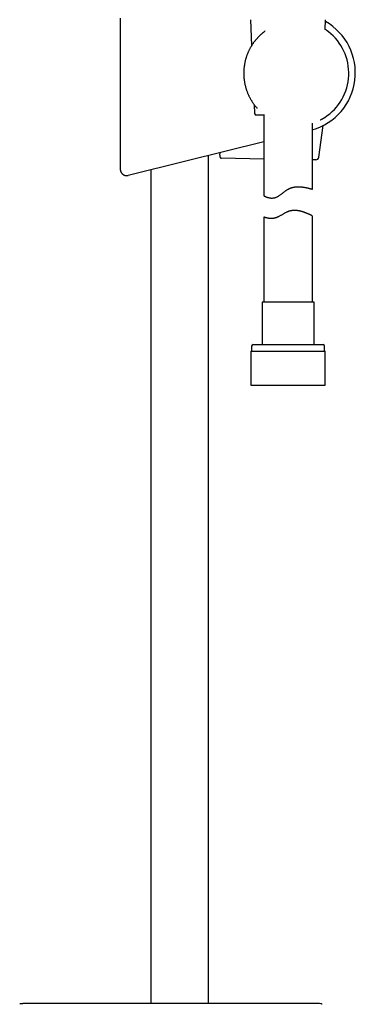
# Model space of a CAD drawing. Header units: millimetres. Extents: x 8 to 806, y 12 to 1720.
# Tile 61 of 129: x 669 to 773, y 1089 to 1393. Entities that reach past the tile are written whole.
import ezdxf

# ---------------------------------------------------------------- set-up
doc = ezdxf.new("R2010")
doc.units = ezdxf.units.MM

msp = doc.modelspace()

# ---------------------------------------------------------------- linework, layer by layer
at = {"color": 7, "linetype": 'Continuous', "lineweight": 30}
for p, q in [((700.01, 1393.49), (700.01, 1346.78)), ((740.27, 1393.01), (740.62, 1384.99)), ((763.39, 1389.99), (763.52, 1393.01)), ((744.77, 1389.46), (744.77, 1389.46)), ((738.18, 1376.45), (738.18, 1376.45)), ((741.41, 1366.75), (741.53, 1364.01)), ((744.61, 1363.53), (742.02, 1363.53)), ((744.4, 1363.53), (744.4, 1338.55)), ((746.44, 1362.34), (746.45, 1362.34)), ((761.86, 1362.01), (761.97, 1362.07)), ((759.4, 1340.58), (759.4, 1361.02)), ((761.45, 1350.53), (762.73, 1360.25)), ((744.4, 1355.22), (720.26, 1349.24)), ((720.26, 1349.24), (702.49, 1344.84)), ((727.3, 1088.79), (727.3, 1350.98)), ((730.77, 1351.14), (730.86, 1351.86)), ((744.4, 1349.92), (731.3, 1350.14)), ((760.45, 1349.66), (759.4, 1349.68)), ((700.01, 1346.78), (700.01, 1346.78)), ((709.5, 1346.58), (709.5, 1088.79)), ((744.4, 1331.96), (744.4, 1305.65)), ((759.4, 1305.65), (759.4, 1332.33)), ((743.85, 1305.65), (743.85, 1292.53)), ((759.95, 1305.65), (743.85, 1305.65)), ((759.95, 1292.53), (759.95, 1305.65)), ((740.6, 1292.03), (740.6, 1290.53)), ((741.1, 1292.53), (762.7, 1292.53)), ((763.2, 1290.53), (763.2, 1292.03)), ((740.42, 1290.53), (740.42, 1280.03)), ((740.42, 1290.53), (763.37, 1290.53)), ((763.37, 1280.03), (763.37, 1290.53)), ((740.42, 1280.03), (763.37, 1280.03)), ((669.92, 1088.79), (669.85, 1088.79)), ((669.97, 1088.79), (669.92, 1088.79)), ((670.19, 1088.79), (669.97, 1088.79))]:
    msp.add_line(p, q, dxfattribs=at)
for centre, radius, start, end in [((754.37, 1376.55), 18.32, 285.9246, 60.1084), ((754.4, 1376.45), 16.27, 302.8226, 52.1725), ((742.02, 1364.03), 0.5, 182.4813, 270), ((760.46, 1350.66), 1, 269.0677, 352.5501), ((741.1, 1292.03), 0.5, 90, 180), ((762.7, 1292.03), 0.5, 0, 90), ((669.28, 1087.92), 0.8, 102.4492, 118.0792), ((761.2, 1084.79), 4, 77.5538, 90.1954)]:
    msp.add_arc(centre, radius, start, end, dxfattribs=at)
for points, knots in [([(744.77, 1389.46), (744.72, 1389.43), (744.62, 1389.35), (744.45, 1389.23), (744.28, 1389.09), (744.1, 1388.95), (743.93, 1388.81), (743.75, 1388.66), (743.57, 1388.5), (743.39, 1388.34), (743.21, 1388.17), (743.03, 1388), (742.84, 1387.81), (742.66, 1387.63), (742.48, 1387.44), (742.3, 1387.24), (742.12, 1387.03), (741.94, 1386.82), (741.76, 1386.61), (741.59, 1386.38), (741.41, 1386.15), (741.24, 1385.92), (741.06, 1385.67), (740.89, 1385.42), (740.77, 1385.24), (740.71, 1385.14), (740.7, 1385.12)], [0, 0, 0, 0, 0.033704, 0.072438, 0.111652, 0.151172, 0.191037, 0.231281, 0.271936, 0.31303, 0.35459, 0.396579, 0.439096, 0.482283, 0.525846, 0.569839, 0.614309, 0.659302, 0.704865, 0.751037, 0.797859, 0.845363, 0.893579, 0.942529, 0.992226, 1, 1, 1, 1]), ([(763.83, 1389.7), (763.8, 1389.72), (763.74, 1389.76), (763.65, 1389.83), (763.56, 1389.88), (763.5, 1389.92), (763.48, 1389.93)], [0, 0, 0, 0, 0.278566, 0.559632, 0.839637, 1, 1, 1, 1]), ([(764.38, 1389.3), (764.38, 1389.31), (764.37, 1389.31), (764.34, 1389.34), (764.28, 1389.38), (764.2, 1389.43), (764.11, 1389.5), (764.01, 1389.57), (763.92, 1389.64), (763.86, 1389.68), (763.83, 1389.7)], [0, 0, 0, 0, 0.0267378, 0.1804998, 0.3342635, 0.4893542, 0.6444473, 0.7862071, 0.9279686, 1, 1, 1, 1]), ([(740.7, 1385.12), (740.68, 1385.09), (740.59, 1384.96), (740.45, 1384.72), (740.28, 1384.42), (740.11, 1384.12), (739.95, 1383.81), (739.8, 1383.5), (739.65, 1383.19), (739.51, 1382.87), (739.38, 1382.55), (739.25, 1382.23), (739.13, 1381.91), (739.02, 1381.58), (738.91, 1381.25), (738.81, 1380.92), (738.72, 1380.58), (738.63, 1380.25), (738.56, 1379.91), (738.49, 1379.56), (738.42, 1379.22), (738.37, 1378.88), (738.32, 1378.54), (738.28, 1378.19), (738.24, 1377.85), (738.22, 1377.51), (738.2, 1377.16), (738.19, 1376.81), (738.18, 1376.58), (738.18, 1376.46), (738.18, 1376.45)], [0, 0, 0, 0, 0.013773, 0.051703, 0.089645, 0.127501, 0.165292, 0.203043, 0.240779, 0.278525, 0.316299, 0.354125, 0.39203, 0.430068, 0.46783, 0.505524, 0.543394, 0.581392, 0.619467, 0.657568, 0.695631, 0.733599, 0.771423, 0.809048, 0.846531, 0.884535, 0.922455, 0.960317, 0.998147, 1, 1, 1, 1]), ([(738.18, 1376.45), (738.18, 1376.38), (738.18, 1376.2), (738.19, 1375.89), (738.21, 1375.55), (738.23, 1375.2), (738.26, 1374.85), (738.3, 1374.51), (738.34, 1374.17), (738.4, 1373.82), (738.46, 1373.48), (738.52, 1373.14), (738.6, 1372.8), (738.68, 1372.47), (738.77, 1372.13), (738.86, 1371.8), (738.97, 1371.47), (739.08, 1371.14), (739.2, 1370.81), (739.32, 1370.49), (739.45, 1370.17), (739.59, 1369.85), (739.73, 1369.53), (739.89, 1369.22), (740.04, 1368.91), (740.21, 1368.61), (740.38, 1368.31), (740.55, 1368.01), (740.74, 1367.72), (740.93, 1367.43), (741.12, 1367.14), (741.33, 1366.86), (741.53, 1366.58), (741.75, 1366.31), (741.97, 1366.04), (742.17, 1365.81), (742.3, 1365.66), (742.35, 1365.6)], [0, 0, 0, 0, 0.017465, 0.046873, 0.076201, 0.105292, 0.13446, 0.16367, 0.192883, 0.222052, 0.251136, 0.280168, 0.30937, 0.33854, 0.367697, 0.39686, 0.426042, 0.455262, 0.484572, 0.513612, 0.542793, 0.572061, 0.601352, 0.630583, 0.65969, 0.688608, 0.71771, 0.746866, 0.776003, 0.805142, 0.834295, 0.863481, 0.892745, 0.921892, 0.95108, 0.980343, 1, 1, 1, 1]), ([(761.98, 1362.07), (762.01, 1362.08), (762.1, 1362.13), (762.24, 1362.21), (762.4, 1362.29), (762.55, 1362.37), (762.68, 1362.45), (762.79, 1362.52), (762.9, 1362.58), (762.99, 1362.63), (763.07, 1362.68), (763.14, 1362.72), (763.19, 1362.75), (763.21, 1362.77), (763.22, 1362.77)], [0, 0, 0, 0, 0.041039, 0.136977, 0.222005, 0.307032, 0.392534, 0.478035, 0.565138, 0.65224, 0.739954, 0.827667, 0.914379, 1, 1, 1, 1]), ([(730.77, 1351.14), (730.76, 1351.1), (730.75, 1351.01), (730.76, 1350.87), (730.77, 1350.74), (730.8, 1350.61), (730.85, 1350.5), (730.9, 1350.4), (730.97, 1350.31), (731.05, 1350.23), (731.14, 1350.17), (731.23, 1350.14), (731.28, 1350.14), (731.3, 1350.14)], [0, 0, 0, 0, 0.0813, 0.165088, 0.246376, 0.329893, 0.414152, 0.500263, 0.597624, 0.697042, 0.811544, 0.928647, 1, 1, 1, 1]), ([(700.01, 1346.78), (700.01, 1346.71), (700.01, 1346.56), (700.05, 1346.33), (700.11, 1346.12), (700.2, 1345.91), (700.31, 1345.71), (700.44, 1345.53), (700.59, 1345.36), (700.76, 1345.21), (700.94, 1345.08), (701.14, 1344.97), (701.35, 1344.89), (701.57, 1344.83), (701.79, 1344.79), (702.01, 1344.78), (702.22, 1344.79), (702.38, 1344.81), (702.46, 1344.83), (702.49, 1344.84)], [0, 0, 0, 0, 0.061943, 0.124083, 0.186026, 0.247969, 0.31011, 0.372053, 0.433996, 0.496136, 0.558079, 0.620023, 0.682165, 0.744108, 0.806053, 0.868196, 0.93014, 0.977696, 1, 1, 1, 1]), ([(744.4, 1338.55), (744.4, 1338.54), (744.4, 1338.54), (744.42, 1338.53), (744.45, 1338.52), (744.49, 1338.5), (744.54, 1338.47), (744.61, 1338.44), (744.69, 1338.4), (744.78, 1338.36), (744.88, 1338.31), (744.99, 1338.26), (745.11, 1338.22), (745.24, 1338.17), (745.39, 1338.11), (745.54, 1338.06), (745.71, 1338.02), (745.91, 1337.96), (746.11, 1337.92), (746.3, 1337.89), (746.45, 1337.87), (746.61, 1337.86), (746.77, 1337.85), (746.94, 1337.85), (747.14, 1337.85), (747.38, 1337.88), (747.65, 1337.92), (747.88, 1337.98), (748.07, 1338.04), (748.26, 1338.11), (748.49, 1338.22), (748.76, 1338.36), (749.04, 1338.53), (749.32, 1338.72), (749.62, 1338.93), (749.93, 1339.17), (750.24, 1339.41), (750.55, 1339.65), (750.87, 1339.9), (751.16, 1340.11), (751.42, 1340.29), (751.65, 1340.44), (751.87, 1340.56), (752.07, 1340.67), (752.27, 1340.77), (752.46, 1340.85), (752.66, 1340.93), (752.87, 1341.01), (753.08, 1341.07), (753.29, 1341.13), (753.5, 1341.18), (753.71, 1341.22), (753.91, 1341.26), (754.11, 1341.28), (754.32, 1341.31), (754.52, 1341.32), (754.73, 1341.33), (754.93, 1341.34), (755.15, 1341.34), (755.38, 1341.34), (755.63, 1341.32), (755.88, 1341.31), (756.12, 1341.28), (756.35, 1341.26), (756.59, 1341.23), (756.81, 1341.19), (757.03, 1341.15), (757.23, 1341.12), (757.43, 1341.08), (757.62, 1341.04), (757.8, 1341), (757.98, 1340.96), (758.15, 1340.92), (758.31, 1340.88), (758.46, 1340.84), (758.6, 1340.8), (758.74, 1340.77), (758.86, 1340.73), (758.97, 1340.7), (759.07, 1340.67), (759.16, 1340.65), (759.24, 1340.63), (759.29, 1340.61), (759.34, 1340.6), (759.37, 1340.59), (759.39, 1340.58), (759.4, 1340.58), (759.4, 1340.58), (759.4, 1340.58)], [0, 0, 0, 0, 0.012125, 0.024251, 0.036473, 0.048696, 0.061215, 0.073735, 0.08635, 0.098966, 0.111088, 0.123211, 0.135409, 0.147607, 0.160033, 0.17246, 0.184967, 0.197474, 0.215532, 0.224602, 0.233672, 0.242887, 0.252101, 0.261381, 0.270661, 0.284287, 0.297993, 0.311985, 0.319041, 0.326096, 0.339726, 0.353449, 0.367397, 0.381401, 0.397608, 0.413818, 0.430138, 0.446459, 0.462988, 0.479516, 0.490639, 0.501765, 0.512884, 0.521579, 0.530273, 0.539036, 0.5478, 0.556782, 0.565764, 0.574823, 0.583882, 0.592576, 0.601271, 0.610025, 0.618779, 0.627705, 0.63663, 0.645608, 0.654585, 0.666164, 0.677744, 0.689411, 0.701078, 0.712993, 0.724909, 0.736902, 0.748895, 0.760686, 0.772478, 0.784338, 0.796199, 0.808273, 0.820347, 0.832495, 0.844644, 0.857505, 0.870365, 0.883319, 0.896273, 0.909527, 0.922781, 0.936142, 0.949502, 0.961952, 0.974402, 0.986943, 0.999484, 1, 1, 1, 1]), ([(759.39, 1332.33), (759.39, 1332.33), (759.4, 1332.32), (759.38, 1332.33), (759.36, 1332.34), (759.33, 1332.36), (759.29, 1332.38), (759.23, 1332.41), (759.17, 1332.44), (759.09, 1332.48), (759.01, 1332.52), (758.91, 1332.57), (758.81, 1332.62), (758.69, 1332.68), (758.57, 1332.74), (758.44, 1332.8), (758.3, 1332.86), (758.15, 1332.93), (757.98, 1333.01), (757.81, 1333.08), (757.62, 1333.16), (757.42, 1333.24), (757.21, 1333.32), (756.99, 1333.4), (756.76, 1333.49), (756.52, 1333.56), (756.29, 1333.64), (756.06, 1333.7), (755.85, 1333.76), (755.63, 1333.81), (755.4, 1333.86), (755.16, 1333.9), (754.92, 1333.94), (754.68, 1333.97), (754.38, 1334), (754.11, 1334.01), (753.85, 1334.02), (753.65, 1334.01), (753.46, 1334), (753.25, 1333.98), (753.05, 1333.96), (752.85, 1333.92), (752.65, 1333.88), (752.46, 1333.84), (752.27, 1333.78), (752.07, 1333.72), (751.88, 1333.65), (751.69, 1333.58), (751.5, 1333.49), (751.26, 1333.38), (750.98, 1333.23), (750.66, 1333.05), (750.34, 1332.87), (750.02, 1332.68), (749.7, 1332.49), (749.38, 1332.31), (749.06, 1332.14), (748.79, 1332.01), (748.56, 1331.91), (748.38, 1331.83), (748.2, 1331.77), (748.02, 1331.71), (747.83, 1331.66), (747.65, 1331.62), (747.47, 1331.59), (747.29, 1331.56), (747.12, 1331.54), (746.96, 1331.53), (746.8, 1331.52), (746.59, 1331.52), (746.34, 1331.53), (746.08, 1331.55), (745.86, 1331.58), (745.68, 1331.61), (745.52, 1331.64), (745.36, 1331.68), (745.21, 1331.71), (745.07, 1331.75), (744.95, 1331.78), (744.83, 1331.82), (744.73, 1331.85), (744.64, 1331.88), (744.57, 1331.9), (744.51, 1331.92), (744.46, 1331.94), (744.42, 1331.95), (744.4, 1331.96), (744.4, 1331.96), (744.4, 1331.96)], [0, 0, 0, 0, 0.006646, 0.018221, 0.029797, 0.041455, 0.053113, 0.065026, 0.076939, 0.088938, 0.100936, 0.112546, 0.124155, 0.135836, 0.147517, 0.15941, 0.171302, 0.183264, 0.195225, 0.207974, 0.220724, 0.233551, 0.246378, 0.259445, 0.272512, 0.285663, 0.298815, 0.309608, 0.3204, 0.33125, 0.3421, 0.353151, 0.364202, 0.375337, 0.386472, 0.402971, 0.411271, 0.41957, 0.428036, 0.436501, 0.445032, 0.453563, 0.461817, 0.470072, 0.478393, 0.486715, 0.495236, 0.503759, 0.512338, 0.520919, 0.536243, 0.55157, 0.567007, 0.582445, 0.598139, 0.613833, 0.62968, 0.645524, 0.654383, 0.66324, 0.672169, 0.681097, 0.690263, 0.699429, 0.708677, 0.717925, 0.726783, 0.73564, 0.744552, 0.753464, 0.771577, 0.789775, 0.80252, 0.815265, 0.828102, 0.840939, 0.85405, 0.867161, 0.880365, 0.89357, 0.906611, 0.919653, 0.932792, 0.945932, 0.959391, 0.97285, 0.986425, 1, 1, 1, 1]), ([(669.11, 1088.7), (669.22, 1088.72), (669.43, 1088.76), (669.7, 1088.79), (669.87, 1088.79), (669.92, 1088.79)], [0, 0, 0, 0, 0.3998968, 0.8020244, 1, 1, 1, 1]), ([(680.32, 1088.79), (680.16, 1088.79), (679.87, 1088.79), (679.43, 1088.79), (678.99, 1088.79), (678.56, 1088.79), (678.12, 1088.79), (677.7, 1088.79), (677.29, 1088.79), (676.88, 1088.79), (676.47, 1088.79), (676.06, 1088.79), (675.67, 1088.79), (675.29, 1088.79), (674.92, 1088.79), (674.55, 1088.79), (674.2, 1088.79), (673.86, 1088.79), (673.54, 1088.79), (673.22, 1088.79), (672.91, 1088.79), (672.62, 1088.79), (672.35, 1088.79), (672.09, 1088.79), (671.84, 1088.79), (671.61, 1088.79), (671.4, 1088.79), (671.2, 1088.79), (671.02, 1088.79), (670.84, 1088.79), (670.67, 1088.79), (670.53, 1088.79), (670.42, 1088.79), (670.32, 1088.79), (670.26, 1088.79), (670.21, 1088.79), (670.2, 1088.79), (670.19, 1088.79)], [0, 0, 0, 0, 0.028574, 0.056253, 0.083695, 0.111557, 0.140121, 0.167568, 0.194673, 0.221968, 0.249979, 0.278404, 0.305985, 0.333376, 0.361231, 0.38983, 0.417351, 0.44453, 0.471852, 0.499803, 0.528132, 0.555664, 0.58305, 0.610945, 0.639617, 0.667172, 0.694346, 0.721633, 0.749527, 0.781398, 0.812694, 0.843618, 0.874378, 0.905185, 0.936252, 0.967788, 1, 1, 1, 1]), ([(749.87, 1088.79), (749.4, 1088.79), (748.48, 1088.79), (747.11, 1088.79), (745.77, 1088.79), (744.46, 1088.79), (743.18, 1088.79), (741.95, 1088.79), (740.77, 1088.79), (739.65, 1088.79), (738.54, 1088.79), (737.47, 1088.79), (736.42, 1088.79), (735.4, 1088.79), (734.4, 1088.79), (733.43, 1088.79), (732.49, 1088.79), (731.57, 1088.79), (730.69, 1088.79), (729.84, 1088.79), (729.02, 1088.79), (728.21, 1088.79), (727.43, 1088.79), (726.66, 1088.79), (725.93, 1088.79), (725.22, 1088.79), (724.54, 1088.79), (723.88, 1088.79), (723.26, 1088.79), (722.67, 1088.79), (722.12, 1088.79), (721.61, 1088.79), (721.14, 1088.79), (720.69, 1088.79), (720.25, 1088.79), (719.81, 1088.79), (719.36, 1088.79), (718.89, 1088.79), (718.35, 1088.79), (717.76, 1088.79), (717.11, 1088.79), (716.43, 1088.79), (715.71, 1088.79), (714.97, 1088.79), (714.21, 1088.79), (713.44, 1088.79), (712.66, 1088.79), (711.85, 1088.79), (711.02, 1088.79), (710.16, 1088.79), (709.27, 1088.79), (708.36, 1088.79), (707.42, 1088.79), (706.45, 1088.79), (705.47, 1088.79), (704.46, 1088.79), (703.44, 1088.79), (702.39, 1088.79), (701.3, 1088.79), (700.19, 1088.79), (699.04, 1088.79), (697.87, 1088.79), (696.67, 1088.79), (695.45, 1088.79), (694.21, 1088.79), (692.96, 1088.79), (691.68, 1088.79), (690.36, 1088.79), (689.01, 1088.79), (687.63, 1088.79), (686.22, 1088.79), (684.78, 1088.79), (683.31, 1088.79), (681.82, 1088.79), (680.82, 1088.79), (680.32, 1088.79)], [0, 0, 0, 0, 0.020117, 0.039811, 0.059082, 0.077929, 0.096353, 0.114353, 0.130937, 0.147144, 0.162976, 0.178431, 0.19351, 0.208212, 0.222539, 0.236489, 0.250063, 0.263261, 0.275857, 0.28809, 0.299961, 0.311469, 0.322813, 0.333781, 0.344373, 0.354588, 0.364428, 0.373726, 0.382661, 0.391234, 0.399443, 0.406467, 0.413201, 0.419646, 0.425807, 0.43204, 0.438564, 0.445377, 0.452482, 0.461462, 0.470867, 0.480697, 0.490951, 0.50163, 0.512735, 0.523593, 0.534829, 0.546443, 0.558435, 0.570804, 0.583551, 0.596675, 0.610178, 0.624057, 0.638315, 0.652685, 0.66742, 0.68252, 0.697983, 0.714102, 0.730599, 0.747474, 0.764726, 0.782356, 0.80004, 0.818087, 0.836499, 0.855276, 0.874812, 0.894727, 0.915022, 0.935697, 0.956752, 0.978186, 1, 1, 1, 1]), ([(760, 1088.79), (760, 1088.79), (759.99, 1088.79), (759.96, 1088.79), (759.92, 1088.79), (759.86, 1088.79), (759.8, 1088.79), (759.73, 1088.79), (759.64, 1088.79), (759.55, 1088.79), (759.44, 1088.79), (759.32, 1088.79), (759.19, 1088.79), (759.07, 1088.79), (758.93, 1088.79), (758.79, 1088.79), (758.65, 1088.79), (758.51, 1088.79), (758.36, 1088.79), (758.22, 1088.79), (758.08, 1088.79), (757.93, 1088.79), (757.79, 1088.79), (757.64, 1088.79), (757.48, 1088.79), (757.3, 1088.79), (757.09, 1088.79), (756.86, 1088.79), (756.6, 1088.79), (756.35, 1088.79), (756.09, 1088.79), (755.83, 1088.79), (755.55, 1088.79), (755.25, 1088.79), (754.94, 1088.79), (754.62, 1088.79), (754.28, 1088.79), (753.92, 1088.79), (753.54, 1088.79), (753.14, 1088.79), (752.75, 1088.79), (752.36, 1088.79), (751.98, 1088.79), (751.59, 1088.79), (751.19, 1088.79), (750.76, 1088.79), (750.32, 1088.79), (750.02, 1088.79), (749.87, 1088.79)], [0, 0, 0, 0, 0.024991, 0.048623, 0.071338, 0.093518, 0.115486, 0.137263, 0.158002, 0.181058, 0.203215, 0.224753, 0.245887, 0.266328, 0.285386, 0.305377, 0.324214, 0.34211, 0.359212, 0.375606, 0.390917, 0.407293, 0.422017, 0.436089, 0.451577, 0.468984, 0.488217, 0.509382, 0.531642, 0.554979, 0.574286, 0.5947, 0.616529, 0.639769, 0.663473, 0.686486, 0.710336, 0.735373, 0.761853, 0.788933, 0.816486, 0.840561, 0.865149, 0.890353, 0.916293, 0.943107, 0.970952, 1, 1, 1, 1]), ([(761.18, 1088.79), (761.18, 1088.79), (761.18, 1088.79), (761.18, 1088.79), (761.18, 1088.79), (761.18, 1088.79), (761.18, 1088.79), (761.17, 1088.79), (761.17, 1088.79), (761.17, 1088.79), (761.16, 1088.79), (761.16, 1088.79), (761.15, 1088.79), (761.15, 1088.79), (761.14, 1088.79), (761.14, 1088.79), (761.13, 1088.79), (761.13, 1088.79), (761.12, 1088.79), (761.11, 1088.79), (761.11, 1088.79), (761.1, 1088.79), (761.1, 1088.79), (761.09, 1088.79), (761.08, 1088.79), (761.08, 1088.79), (761.07, 1088.79), (761.07, 1088.79), (761.06, 1088.79), (761.05, 1088.79), (761.05, 1088.79), (761.04, 1088.79), (761.03, 1088.79), (761.03, 1088.79), (761.02, 1088.79), (761.02, 1088.79), (761.01, 1088.79), (761.01, 1088.79), (761, 1088.79), (761, 1088.79), (760.99, 1088.79), (760.98, 1088.79), (760.98, 1088.79), (760.96, 1088.79), (760.95, 1088.79), (760.93, 1088.79), (760.91, 1088.79), (760.89, 1088.79), (760.87, 1088.79), (760.84, 1088.79), (760.81, 1088.79), (760.78, 1088.79), (760.75, 1088.79), (760.71, 1088.79), (760.68, 1088.79), (760.64, 1088.79), (760.6, 1088.79), (760.56, 1088.79), (760.53, 1088.79), (760.51, 1088.79), (760.5, 1088.79), (760.48, 1088.79), (760.47, 1088.79), (760.46, 1088.79), (760.45, 1088.79), (760.44, 1088.79), (760.42, 1088.79), (760.41, 1088.79), (760.39, 1088.79), (760.38, 1088.79), (760.36, 1088.79), (760.35, 1088.79), (760.33, 1088.79), (760.31, 1088.79), (760.29, 1088.79), (760.27, 1088.79), (760.25, 1088.79), (760.23, 1088.79), (760.21, 1088.79), (760.18, 1088.79), (760.16, 1088.79), (760.13, 1088.79), (760.11, 1088.79), (760.08, 1088.79), (760.06, 1088.79), (760.03, 1088.79), (760.01, 1088.79), (760, 1088.79)], [0, 0, 0, 0, 0.0155593, 0.0318078, 0.0477426, 0.0633639, 0.0786717, 0.0928175, 0.1066846, 0.120273, 0.1335827, 0.1466136, 0.1593659, 0.1718394, 0.1840342, 0.1959503, 0.2075878, 0.2187461, 0.2296356, 0.2402563, 0.2506082, 0.2608721, 0.2708573, 0.2805639, 0.2899918, 0.299141, 0.3078555, 0.3163013, 0.3244782, 0.3323864, 0.3401789, 0.3476914, 0.3549241, 0.3618769, 0.3685499, 0.3749429, 0.3810561, 0.3868769, 0.3924192, 0.3976827, 0.4027262, 0.4077748, 0.4177714, 0.4278733, 0.4461747, 0.4648122, 0.481737, 0.4989298, 0.5163906, 0.5341102, 0.5573395, 0.5808449, 0.6046265, 0.6286842, 0.6530141, 0.6768511, 0.7004217, 0.723726, 0.7467638, 0.7539336, 0.7610772, 0.7681946, 0.7753012, 0.7811195, 0.7872508, 0.7936952, 0.8004526, 0.8076706, 0.8152145, 0.8230844, 0.8312803, 0.8398021, 0.8486499, 0.8578236, 0.8673233, 0.877149, 0.8873006, 0.8977782, 0.9085818, 0.9197114, 0.931167, 0.9419543, 0.9530156, 0.9643508, 0.9759599, 0.987843, 1, 1, 1, 1]), ([(762.43, 1088.5), (762.4, 1088.53), (762.34, 1088.58), (762.24, 1088.64), (762.14, 1088.68), (762.09, 1088.69), (762.06, 1088.7)], [0, 0, 0, 0, 0.294744, 0.597192, 0.797418, 1, 1, 1, 1])]:
    msp.add_open_spline(points, degree=3, knots=knots, dxfattribs=at)

doc.saveas('drawing.dxf')
